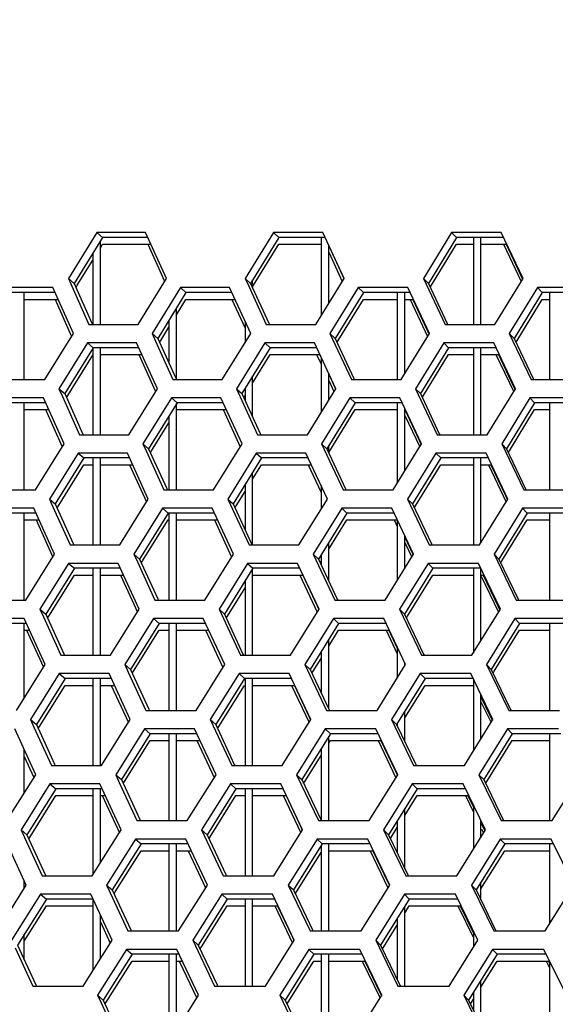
# Model space of a CAD drawing. Header units: millimetres. Extents: x 0 to 420, y 0 to 297.
# Tile 52 of 256: x 112.09 to 114.91, y 90.13 to 95.31. Entities that reach past the tile are written whole.
import ezdxf

# ---------------------------------------------------------------- set-up
doc = ezdxf.new("R2010")
doc.units = ezdxf.units.MM
doc.header["$LTSCALE"] = 23.1
doc.layers.get('0').update_dxf_attribs({"linetype": 'CONTINUOUS'})
doc.layers.add('DIM_PILOTEES', color=7, linetype='CONTINUOUS')
doc.styles.get("Standard").update_dxf_attribs({"font": 'txt', "width": 0.7})
doc.dimstyles.new('DIMSTYLE_4', dxfattribs={"dimtxt": 2.5, "dimasz": 3.5, "dimexe": 2, "dimexo": 0, "dimtad": 1, "dimdec": 0, "dimlfac": 10, "dimdsep": 46, "dimtxsty": 'Standard', "dimblk": '_FILLED', "dimblk1": '_FILLED', "dimblk2": '_FILLED', "dimcen": 0.09, "dimazin": 2, "dimtp": 0.8, "dimtm": 0.8, "dimtfac": 1, "dimtdec": 0, "dimtofl": 0, "dimtmove": 0, "dimatfit": 3, "dimldrblk": '_FILLED', "dimfxl": 0, "dimtolj": 1, "dimarcsym": 0})

# ---------------------------------------------------------------- blocks, each defined once
blk = doc.blocks.new('_FILLED')
at = {"color": 0, "linetype": 'ByBlock'}
blk.add_solid([(0, 0), (-1, 0.1429), (-1, -0.1429)], dxfattribs=at)
blk = doc.blocks.new('*D10')
at = {"layer": 'DIM_PILOTEES', "color": 2, "linetype": 'Continuous'}
for p, q in [((124.1252, 106.0416), (62.1844, 106.0416)), ((64.1844, 106.0416), (64.1844, 79.644)), ((64.1844, 53.2465), (64.1844, 79.644)), ((101.3716, 53.2465), (62.1844, 53.2465))]:
    blk.add_line(p, q, dxfattribs=at)
at = {"layer": 'DIM_PILOTEES', "color": 2, "linetype": 'Continuous', "xscale": 3.5, "yscale": 3.5, "zscale": 3.5}
for p, rotation in [((64.1844, 106.0416), 90), ((64.1844, 53.2465), 270)]:
    blk.add_blockref('_FILLED', p, dxfattribs=dict(at, rotation=rotation))
at = {"layer": 'DIM_PILOTEES', "color": 2, "linetype": 'Continuous', "insert": (61.0594, 82.8955), "char_height": 2.5, "width": 8.571429, "attachment_point": 2, "rotation": 90, "line_spacing_factor": 0.9}
blk.add_mtext('{\\ftxt;\\W0.0001;\\H0.0001;\\~}{\\ftxt;\\W2.2857142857;\\H2.5; }{\\ftxt;\\W0.0001;\\H0.0001;\\~}', dxfattribs=at)

msp = doc.modelspace()

# ---------------------------------------------------------------- linework, layer by layer
at = {"color": 3, "linetype": 'Continuous'}
for p, q in [((112.4959, 94.1882), (112.3468, 93.9467)), ((112.753, 94.1882), (112.4959, 94.1882)), ((112.862, 93.9467), (112.753, 94.1882)), ((113.4245, 94.1882), (113.276, 93.9467)), ((113.6838, 94.1882), (113.4245, 94.1882)), ((113.7955, 93.9467), (113.6838, 94.1882)), ((114.3606, 94.1882), (114.2128, 93.9467)), ((114.6219, 94.1882), (114.3606, 94.1882)), ((114.7363, 93.9467), (114.6219, 94.1882)), ((112.7647, 94.1265), (112.8527, 93.9316)), ((114.6342, 94.1265), (114.7267, 93.9311)), ((113.7152, 94.0843), (113.786, 93.9313)), ((112.3468, 93.9467), (112.3648, 93.9065)), ((112.7129, 93.7053), (112.862, 93.9467)), ((113.276, 93.9467), (113.2944, 93.9065)), ((113.647, 93.7053), (113.7955, 93.9467)), ((114.2128, 93.9467), (114.3262, 93.7053)), ((114.5885, 93.7053), (114.7363, 93.9467)), ((112.2656, 93.8984), (112.009, 93.8984)), ((112.3734, 93.657), (112.2656, 93.8984)), ((112.3648, 93.9065), (112.4549, 93.7053)), ((112.9356, 93.8984), (112.7865, 93.657)), ((113.1944, 93.8984), (112.9356, 93.8984)), ((113.305, 93.657), (113.1944, 93.8984)), ((113.2944, 93.9065), (113.3868, 93.7053)), ((113.87, 93.8984), (113.7215, 93.657)), ((114.1309, 93.8984), (113.87, 93.8984)), ((114.2442, 93.657), (114.1309, 93.8984)), ((114.8117, 93.8984), (114.6639, 93.657)), ((115.0745, 93.8984), (114.8117, 93.8984)), ((112.2771, 93.8367), (112.3641, 93.6419)), ((113.2062, 93.8367), (113.2752, 93.686)), ((114.143, 93.8367), (114.2347, 93.6414)), ((112.2239, 93.4155), (112.3734, 93.657)), ((112.4549, 93.7053), (112.7129, 93.7053)), ((112.7865, 93.657), (112.8047, 93.6167)), ((113.1559, 93.4155), (113.305, 93.657)), ((113.3868, 93.7053), (113.647, 93.7053)), ((113.7215, 93.657), (113.834, 93.4155)), ((114.0958, 93.4155), (114.2442, 93.657)), ((114.3262, 93.7053), (114.5885, 93.7053)), ((114.6639, 93.657), (114.7789, 93.4155)), ((112.4467, 93.6087), (112.2971, 93.3672)), ((112.7049, 93.6087), (112.4467, 93.6087)), ((112.8145, 93.3672), (112.7049, 93.6087)), ((112.8047, 93.6167), (112.8962, 93.4155)), ((113.3792, 93.6087), (113.2302, 93.3672)), ((113.6396, 93.6087), (113.3792, 93.6087)), ((113.7519, 93.3672), (113.6396, 93.6087)), ((114.3194, 93.6087), (114.1709, 93.3672)), ((114.5818, 93.6087), (114.3194, 93.6087)), ((114.6966, 93.3672), (114.5818, 93.6087)), ((112.7166, 93.5469), (112.8051, 93.352)), ((113.6516, 93.5469), (113.6752, 93.4961)), ((114.594, 93.5469), (114.687, 93.3515)), ((111.9664, 93.4155), (112.2239, 93.4155)), ((112.8962, 93.4155), (113.1559, 93.4155)), ((113.7152, 93.4101), (113.7424, 93.3518)), ((113.834, 93.4155), (114.0958, 93.4155)), ((114.7789, 93.4155), (115.0426, 93.4155)), ((112.2971, 93.3672), (112.3151, 93.3269)), ((112.6648, 93.1257), (112.8145, 93.3672)), ((113.2302, 93.3672), (113.3415, 93.1257)), ((113.6028, 93.1257), (113.7519, 93.3672)), ((114.1709, 93.3672), (114.2849, 93.1257)), ((114.5483, 93.1257), (114.6966, 93.3672)), ((112.2155, 93.3189), (111.9579, 93.3189)), ((112.3239, 93.0774), (112.2155, 93.3189)), ((112.3151, 93.3269), (112.4057, 93.1257)), ((112.8884, 93.3189), (112.7387, 93.0774)), ((113.1483, 93.3189), (112.8884, 93.3189)), ((113.2594, 93.0774), (113.1483, 93.3189)), ((113.8267, 93.3189), (113.6777, 93.0774)), ((114.0887, 93.3189), (113.8267, 93.3189)), ((114.2026, 93.0774), (114.0887, 93.3189)), ((114.7724, 93.3189), (114.624, 93.0774)), ((115.0363, 93.3189), (114.7724, 93.3189)), ((112.2271, 93.2572), (112.3146, 93.0623)), ((113.1601, 93.2572), (113.25, 93.0621)), ((114.1152, 93.2267), (114.193, 93.0619)), ((112.4057, 93.1257), (112.6648, 93.1257)), ((113.3415, 93.1257), (113.6028, 93.1257)), ((114.2849, 93.1257), (114.5483, 93.1257)), ((112.1738, 92.8359), (112.3239, 93.0774)), ((112.7387, 93.0774), (112.7571, 93.0371)), ((112.7571, 93.0371), (112.849, 92.8359)), ((113.1098, 92.8359), (113.2594, 93.0774)), ((113.6777, 93.0774), (113.7907, 92.8359)), ((114.0536, 92.8359), (114.2026, 93.0774)), ((114.624, 93.0774), (114.7396, 92.8359)), ((112.3975, 93.0291), (112.2474, 92.7876)), ((112.6568, 93.0291), (112.3975, 93.0291)), ((112.7669, 92.7876), (112.6568, 93.0291)), ((113.334, 93.0291), (113.1844, 92.7876)), ((113.5955, 93.0291), (113.334, 93.0291)), ((113.7083, 92.7876), (113.5955, 93.0291)), ((114.2781, 93.0291), (114.1291, 92.7876)), ((114.5416, 93.0291), (114.2781, 93.0291)), ((114.657, 92.7876), (114.5416, 93.0291)), ((112.6686, 92.9674), (112.7575, 92.7724)), ((113.6076, 92.9674), (113.6752, 92.8224)), ((114.5539, 92.9674), (114.6473, 92.7719)), ((111.9153, 92.8359), (112.1738, 92.8359)), ((112.849, 92.8359), (113.1098, 92.8359)), ((113.7907, 92.8359), (114.0536, 92.8359)), ((114.7396, 92.8359), (115.0044, 92.8359)), ((112.2474, 92.7876), (112.2655, 92.7474)), ((112.6168, 92.5461), (112.7669, 92.7876)), ((113.1844, 92.7876), (113.2963, 92.5461)), ((113.5587, 92.5461), (113.7083, 92.7876)), ((114.1291, 92.7876), (114.2437, 92.5461)), ((114.5081, 92.5461), (114.657, 92.7876)), ((112.1655, 92.7393), (111.9067, 92.7393)), ((112.2744, 92.4978), (112.1655, 92.7393)), ((112.2655, 92.7474), (112.3565, 92.5461)), ((112.8411, 92.7393), (112.691, 92.4978)), ((113.1021, 92.7393), (112.8411, 92.7393)), ((113.2139, 92.4978), (113.1021, 92.7393)), ((113.7835, 92.7393), (113.6339, 92.4978)), ((114.0466, 92.7393), (113.7835, 92.7393)), ((114.161, 92.4978), (114.0466, 92.7393)), ((114.7331, 92.7393), (114.5842, 92.4978)), ((114.9981, 92.7393), (114.7331, 92.7393)), ((112.1771, 92.6776), (112.265, 92.4828)), ((113.1141, 92.6776), (113.2043, 92.4825)), ((114.0588, 92.6776), (114.0752, 92.6428)), ((112.3565, 92.5461), (112.6168, 92.5461)), ((113.2963, 92.5461), (113.5587, 92.5461)), ((114.1152, 92.5584), (114.1513, 92.4823)), ((114.2437, 92.5461), (114.5081, 92.5461)), ((112.1238, 92.2564), (112.2744, 92.4978)), ((112.691, 92.4978), (112.7094, 92.4576)), ((113.0637, 92.2564), (113.2139, 92.4978)), ((113.6339, 92.4978), (113.7474, 92.2564)), ((114.0114, 92.2564), (114.161, 92.4978)), ((114.5842, 92.4978), (114.7003, 92.2564)), ((112.3483, 92.4495), (112.1976, 92.2081)), ((112.6087, 92.4495), (112.3483, 92.4495)), ((112.7194, 92.2081), (112.6087, 92.4495)), ((112.7094, 92.4576), (112.8018, 92.2564)), ((113.2887, 92.4495), (113.1386, 92.2081)), ((113.5513, 92.4495), (113.2887, 92.4495)), ((113.6647, 92.2081), (113.5513, 92.4495)), ((114.2368, 92.4495), (114.0872, 92.2081)), ((114.5014, 92.4495), (114.2368, 92.4495)), ((114.6174, 92.2081), (114.5014, 92.4495)), ((112.6206, 92.3878), (112.7099, 92.1929)), ((113.5635, 92.3878), (113.6551, 92.1926)), ((114.5161, 92.3829), (114.6077, 92.1924)), ((111.8641, 92.2564), (112.1238, 92.2564)), ((112.1976, 92.2081), (112.2159, 92.1678)), ((112.5687, 91.9666), (112.7194, 92.2081)), ((112.8018, 92.2564), (113.0637, 92.2564)), ((113.1386, 92.2081), (113.251, 91.9666)), ((113.5145, 91.9666), (113.6647, 92.2081)), ((113.7474, 92.2564), (114.0114, 92.2564)), ((114.0872, 92.2081), (114.2024, 91.9666)), ((114.4679, 91.9666), (114.6174, 92.2081)), ((114.7003, 92.2564), (114.9663, 92.2564)), ((112.1154, 92.1598), (111.8556, 92.1598)), ((112.2249, 91.9183), (112.1154, 92.1598)), ((112.2159, 92.1678), (112.3073, 91.9666)), ((112.7939, 92.1598), (112.6432, 91.9183)), ((113.056, 92.1598), (112.7939, 92.1598)), ((113.1683, 91.9183), (113.056, 92.1598)), ((113.7402, 92.1598), (113.5901, 91.9183)), ((114.0044, 92.1598), (113.7402, 92.1598)), ((114.1193, 91.9183), (114.0044, 92.1598)), ((114.6938, 92.1598), (114.5443, 91.9183)), ((114.9599, 92.1598), (114.6938, 92.1598)), ((112.1271, 92.0981), (112.2155, 91.9032)), ((113.068, 92.0981), (113.1587, 91.903)), ((114.0167, 92.0981), (114.0752, 91.9749)), ((112.3073, 91.9666), (112.5687, 91.9666)), ((113.251, 91.9666), (113.5145, 91.9666)), ((114.2024, 91.9666), (114.4679, 91.9666)), ((112.0737, 91.6768), (112.2249, 91.9183)), ((112.6432, 91.9183), (112.6617, 91.878)), ((113.0176, 91.6768), (113.1683, 91.9183)), ((113.5901, 91.9183), (113.7041, 91.6768)), ((113.9692, 91.6768), (114.1193, 91.9183)), ((114.5443, 91.9183), (114.661, 91.6768)), ((112.2991, 91.87), (112.1479, 91.6285)), ((112.5606, 91.87), (112.2991, 91.87)), ((112.6718, 91.6285), (112.5606, 91.87)), ((112.6617, 91.878), (112.7546, 91.6768)), ((113.2435, 91.87), (113.0928, 91.6285)), ((113.5072, 91.87), (113.2435, 91.87)), ((113.6211, 91.6285), (113.5072, 91.87)), ((114.1955, 91.87), (114.0454, 91.6285)), ((114.4612, 91.87), (114.1955, 91.87)), ((114.5777, 91.6285), (114.4612, 91.87)), ((112.5725, 91.8083), (112.6623, 91.6133)), ((113.5194, 91.8083), (113.6114, 91.6131)), ((114.5152, 91.722), (114.568, 91.6128)), ((112.7546, 91.6768), (113.0176, 91.6768)), ((113.7041, 91.6768), (113.9692, 91.6768)), ((114.661, 91.6768), (114.9281, 91.6768)), ((112.1479, 91.6285), (112.1662, 91.5883)), ((112.1662, 91.5883), (112.2582, 91.387)), ((112.5206, 91.387), (112.6718, 91.6285)), ((113.0928, 91.6285), (113.2058, 91.387)), ((113.4704, 91.387), (113.6211, 91.6285)), ((114.0454, 91.6285), (114.1611, 91.387)), ((114.4277, 91.387), (114.5777, 91.6285)), ((112.1754, 91.3387), (112.0654, 91.5802)), ((112.7467, 91.5802), (112.5954, 91.3387)), ((113.0099, 91.5802), (112.7467, 91.5802)), ((113.1227, 91.3387), (113.0099, 91.5802)), ((113.6969, 91.5802), (113.5462, 91.3387)), ((113.9622, 91.5802), (113.6969, 91.5802)), ((114.0777, 91.3387), (113.9622, 91.5802)), ((114.6545, 91.5802), (114.5045, 91.3387)), ((114.9217, 91.5802), (114.6545, 91.5802)), ((113.0219, 91.5185), (113.1131, 91.3234)), ((113.9746, 91.5185), (114.068, 91.3232)), ((112.1152, 91.4348), (112.166, 91.3236)), ((112.2582, 91.387), (112.5206, 91.387)), ((113.2058, 91.387), (113.4704, 91.387)), ((114.1611, 91.387), (114.4277, 91.387)), ((112.0237, 91.0973), (112.1754, 91.3387)), ((112.5954, 91.3387), (112.6141, 91.2985)), ((112.9714, 91.0973), (113.1227, 91.3387)), ((113.5462, 91.3387), (113.6609, 91.0973)), ((113.9271, 91.0973), (114.0777, 91.3387)), ((114.5045, 91.3387), (114.6217, 91.0973)), ((114.8899, 91.0973), (115.0398, 91.3387)), ((112.25, 91.2904), (112.0982, 91.049)), ((112.5126, 91.2904), (112.25, 91.2904)), ((112.6243, 91.049), (112.5126, 91.2904)), ((112.6141, 91.2985), (112.7074, 91.0973)), ((113.1982, 91.2904), (113.047, 91.049)), ((113.463, 91.2904), (113.1982, 91.2904)), ((113.5775, 91.049), (113.463, 91.2904)), ((114.1542, 91.2904), (114.0035, 91.049)), ((114.421, 91.2904), (114.1542, 91.2904)), ((114.5381, 91.049), (114.421, 91.2904)), ((112.5245, 91.2287), (112.6147, 91.0337)), ((113.4753, 91.2287), (113.5678, 91.0335)), ((114.4335, 91.2287), (114.4752, 91.1426)), ((112.7074, 91.0973), (112.9714, 91.0973)), ((113.6609, 91.0973), (113.9271, 91.0973)), ((114.6217, 91.0973), (114.8899, 91.0973)), ((112.0982, 91.049), (112.1166, 91.0087)), ((112.4725, 90.8075), (112.6243, 91.049)), ((113.047, 91.049), (113.1605, 90.8075)), ((113.4262, 90.8075), (113.5775, 91.049)), ((114.0035, 91.049), (114.1198, 90.8075)), ((114.3875, 90.8075), (114.5381, 91.049)), ((114.5185, 91.0534), (114.5283, 91.0333)), ((112.1259, 90.7592), (112.0153, 91.0007)), ((112.1166, 91.0087), (112.209, 90.8075)), ((112.6995, 91.0007), (112.5477, 90.7592)), ((112.9637, 91.0007), (112.6995, 91.0007)), ((113.0771, 90.7592), (112.9637, 91.0007)), ((113.6536, 91.0007), (113.5024, 90.7592)), ((113.92, 91.0007), (113.6536, 91.0007)), ((114.0361, 90.7592), (113.92, 91.0007)), ((114.6152, 91.0007), (114.4646, 90.7592)), ((114.8835, 91.0007), (114.6152, 91.0007)), ((115.0022, 90.7592), (114.8835, 91.0007)), ((112.9759, 90.9389), (113.0675, 90.7438)), ((113.9324, 90.9389), (114.0263, 90.7436)), ((111.9736, 90.5177), (112.1259, 90.7592)), ((112.209, 90.8075), (112.4725, 90.8075)), ((112.5477, 90.7592), (112.5664, 90.7189)), ((112.9253, 90.5177), (113.0771, 90.7592)), ((113.1605, 90.8075), (113.4262, 90.8075)), ((113.5024, 90.7592), (113.6176, 90.5177)), ((113.8849, 90.5177), (114.0361, 90.7592)), ((114.1198, 90.8075), (114.3875, 90.8075)), ((114.4646, 90.7592), (114.5824, 90.5177)), ((114.8517, 90.5177), (115.0022, 90.7592)), ((112.2008, 90.7109), (112.0485, 90.4694)), ((112.4645, 90.7109), (112.2008, 90.7109)), ((112.5767, 90.4694), (112.4645, 90.7109)), ((112.5664, 90.7189), (112.6601, 90.5177)), ((113.153, 90.7109), (113.0012, 90.4694)), ((113.4189, 90.7109), (113.153, 90.7109)), ((113.5339, 90.4694), (113.4189, 90.7109)), ((114.1129, 90.7109), (113.9617, 90.4694)), ((114.3808, 90.7109), (114.1129, 90.7109)), ((114.4985, 90.4694), (114.3808, 90.7109)), ((113.4312, 90.6492), (113.5242, 90.4539)), ((114.3934, 90.6492), (114.4752, 90.4811)), ((112.5152, 90.5657), (112.5671, 90.4542)), ((112.6601, 90.5177), (112.9253, 90.5177)), ((113.6176, 90.5177), (113.8849, 90.5177)), ((114.5824, 90.5177), (114.8517, 90.5177)), ((112.4244, 90.2279), (112.5767, 90.4694)), ((113.0012, 90.4694), (113.1153, 90.2279)), ((113.3821, 90.2279), (113.5339, 90.4694)), ((113.9617, 90.4694), (114.0785, 90.2279)), ((114.3473, 90.2279), (114.4985, 90.4694)), ((112.067, 90.4291), (112.1598, 90.2279)), ((112.6523, 90.4211), (112.4999, 90.1796)), ((112.9176, 90.4211), (112.6523, 90.4211)), ((113.0315, 90.1796), (112.9176, 90.4211)), ((113.6104, 90.4211), (113.4586, 90.1796)), ((113.8779, 90.4211), (113.6104, 90.4211)), ((113.9945, 90.1796), (113.8779, 90.4211)), ((114.5759, 90.4211), (114.4248, 90.1796)), ((114.8453, 90.4211), (114.5759, 90.4211)), ((114.9645, 90.1796), (114.8453, 90.4211)), ((112.9298, 90.3594), (113.0219, 90.1643)), ((113.8903, 90.3594), (113.9847, 90.164)), ((114.8581, 90.3594), (114.8752, 90.3245)), ((112.1598, 90.2279), (112.4244, 90.2279)), ((113.1153, 90.2279), (113.3821, 90.2279)), ((114.0785, 90.2279), (114.3473, 90.2279)), ((112.4999, 90.1796), (112.5187, 90.1394)), ((112.5187, 90.1394), (112.6129, 89.9381)), ((112.8792, 89.9381), (113.0315, 90.1796)), ((113.4586, 90.1796), (113.5743, 89.9381)), ((113.8427, 89.9381), (113.9945, 90.1796)), ((114.4248, 90.1796), (114.5431, 89.9381))]:
    msp.add_line(p, q, dxfattribs=at)
at = {"color": 7, "linetype": 'Continuous'}
for p, q in [((112.4959, 94.1882), (112.5264, 94.1623)), ((113.4245, 94.1882), (113.4526, 94.1623)), ((114.3606, 94.1882), (114.3863, 94.1623)), ((112.5264, 94.1623), (112.3777, 93.9209)), ((112.5152, 93.7053), (112.5152, 94.1441)), ((112.5152, 94.1083), (112.5264, 94.1265)), ((112.7647, 94.1623), (112.5264, 94.1623)), ((112.5264, 94.1265), (112.7808, 94.1265)), ((113.4526, 94.1623), (113.3044, 93.9209)), ((113.3204, 93.911), (113.4526, 94.1265)), ((113.6957, 94.1623), (113.4526, 94.1623)), ((113.4526, 94.1265), (113.6752, 94.1265)), ((113.6752, 94.1623), (113.6752, 93.7511)), ((114.3863, 94.1623), (114.2388, 93.9209)), ((114.2547, 93.9111), (114.3863, 94.1265)), ((114.6342, 94.1623), (114.3863, 94.1623)), ((114.3863, 94.1265), (114.4752, 94.1265)), ((114.4752, 94.1623), (114.4752, 93.7053)), ((114.5152, 93.7053), (114.5152, 94.1623)), ((114.5152, 94.1265), (114.6469, 94.1265)), ((114.6469, 94.1265), (114.7229, 93.9655)), ((112.4752, 94.0791), (112.4752, 93.7053)), ((113.7152, 93.8162), (113.7152, 94.1201)), ((113.7152, 94.1179), (113.7854, 93.9655)), ((112.3937, 93.911), (112.4752, 94.0433)), ((112.3468, 93.9467), (112.3777, 93.9209)), ((112.3777, 93.9209), (112.4707, 93.7123)), ((113.276, 93.9467), (113.3044, 93.9209)), ((113.3044, 93.9209), (113.4002, 93.7114)), ((113.3152, 93.8972), (113.3152, 93.9384)), ((113.7854, 93.9655), (113.7944, 93.9462)), ((114.2128, 93.9467), (114.2388, 93.9209)), ((114.2388, 93.9209), (114.3373, 93.7105)), ((114.7229, 93.9655), (114.7337, 93.9426)), ((112.2771, 93.8726), (112.0408, 93.8726)), ((112.1152, 93.4155), (112.1152, 93.8726)), ((112.387, 93.9), (112.3937, 93.911)), ((112.9649, 93.8726), (112.8162, 93.6311)), ((112.9356, 93.8984), (112.9649, 93.8726)), ((113.2062, 93.8726), (112.9649, 93.8726)), ((113.3152, 93.9026), (113.3204, 93.911)), ((113.8969, 93.8726), (113.7488, 93.6311)), ((113.87, 93.8984), (113.8969, 93.8726)), ((114.143, 93.8726), (113.8969, 93.8726)), ((114.0752, 93.8726), (114.0752, 93.4155)), ((114.1152, 93.4471), (114.1152, 93.8726)), ((114.2483, 93.9005), (114.2547, 93.9111)), ((114.8361, 93.8726), (114.6887, 93.6311)), ((114.8117, 93.8984), (114.8361, 93.8726)), ((115.0869, 93.8726), (114.8361, 93.8726)), ((114.8752, 93.8726), (114.8752, 93.4155)), ((112.1152, 93.8367), (112.2931, 93.8367)), ((112.9152, 93.756), (112.9649, 93.8367)), ((112.9649, 93.8367), (113.2231, 93.8367)), ((113.7648, 93.6213), (113.8969, 93.8367)), ((113.8969, 93.8367), (114.0752, 93.8367)), ((114.1152, 93.8367), (114.1571, 93.8367)), ((114.1571, 93.8367), (114.2324, 93.6757)), ((114.7046, 93.6213), (114.8361, 93.8367)), ((114.8361, 93.8367), (114.8752, 93.8367)), ((112.9152, 93.4155), (112.9152, 93.7918)), ((112.4707, 93.7123), (112.4739, 93.7053)), ((112.4707, 93.7123), (112.4739, 93.7053)), ((112.8752, 93.7269), (112.8752, 93.5006)), ((113.2752, 93.7218), (113.2752, 93.6087)), ((113.4002, 93.7114), (113.403, 93.7053)), ((114.3373, 93.7105), (114.3398, 93.7053)), ((112.7865, 93.657), (112.8162, 93.6311)), ((112.8322, 93.6212), (112.8752, 93.691)), ((113.7215, 93.657), (113.7488, 93.6311)), ((114.2324, 93.6757), (114.2417, 93.6558)), ((114.6639, 93.657), (114.6887, 93.6311)), ((112.4467, 93.6087), (112.4773, 93.5828)), ((112.8162, 93.6311), (112.9108, 93.4221)), ((112.8255, 93.6104), (112.8322, 93.6212)), ((113.3792, 93.6087), (113.4074, 93.5828)), ((113.7488, 93.6311), (113.8462, 93.4212)), ((113.7582, 93.6107), (113.7648, 93.6213)), ((114.3194, 93.6087), (114.345, 93.5828)), ((114.6887, 93.6311), (114.7888, 93.4202)), ((114.6982, 93.6109), (114.7046, 93.6213)), ((112.4773, 93.5828), (112.328, 93.3413)), ((112.4752, 93.5795), (112.4752, 93.1257)), ((112.7166, 93.5828), (112.4773, 93.5828)), ((112.5152, 93.1257), (112.5152, 93.5828)), ((113.4074, 93.5828), (113.2586, 93.3413)), ((113.6516, 93.5828), (113.4074, 93.5828)), ((114.345, 93.5828), (114.1969, 93.3413)), ((114.594, 93.5828), (114.345, 93.5828)), ((114.4752, 93.5828), (114.4752, 93.1257)), ((114.5152, 93.1257), (114.5152, 93.5828)), ((112.344, 93.3314), (112.4752, 93.5437)), ((112.5152, 93.5469), (112.7329, 93.5469)), ((113.3152, 93.3973), (113.4074, 93.5469)), ((113.4074, 93.5469), (113.6671, 93.5469)), ((113.6671, 93.5469), (113.6752, 93.5294)), ((113.6752, 93.5319), (113.6752, 93.2429)), ((114.2129, 93.3315), (114.345, 93.5469)), ((114.345, 93.5469), (114.4752, 93.5469)), ((114.5152, 93.5469), (114.6067, 93.5469)), ((114.6067, 93.5469), (114.683, 93.3859)), ((112.9108, 93.4221), (112.9138, 93.4155)), ((113.3152, 93.218), (113.3152, 93.4331)), ((113.7152, 93.3077), (113.7152, 93.4459)), ((113.7152, 93.4429), (113.7506, 93.3666)), ((113.7152, 93.4429), (113.7417, 93.3859)), ((113.8462, 93.4212), (113.8488, 93.4155)), ((114.7888, 93.4202), (114.7911, 93.4155)), ((114.7888, 93.4202), (114.7911, 93.4155)), ((112.2971, 93.3672), (112.328, 93.3413)), ((113.2302, 93.3672), (113.2586, 93.3413)), ((113.2752, 93.3682), (113.2752, 93.3051)), ((114.1709, 93.3672), (114.1969, 93.3413)), ((114.683, 93.3859), (114.694, 93.3629)), ((112.328, 93.3413), (112.4215, 93.1328)), ((112.3373, 93.3205), (112.344, 93.3314)), ((112.8884, 93.3189), (112.9177, 93.293)), ((113.2586, 93.3413), (113.3549, 93.1319)), ((113.2681, 93.3208), (113.2746, 93.3314)), ((113.8267, 93.3189), (113.8537, 93.293)), ((114.1969, 93.3413), (114.296, 93.1309)), ((114.2065, 93.321), (114.2129, 93.3315)), ((114.7724, 93.3189), (114.7968, 93.293)), ((112.2271, 93.293), (111.9897, 93.293)), ((112.1152, 92.8359), (112.1152, 93.293)), ((112.1152, 93.2572), (112.2432, 93.2572)), ((112.9177, 93.293), (112.7684, 93.0515)), ((112.9152, 92.8359), (112.9152, 93.289)), ((113.1601, 93.293), (112.9177, 93.293)), ((112.9177, 93.2572), (113.1769, 93.2572)), ((113.8537, 93.293), (113.705, 93.0515)), ((113.721, 93.0417), (113.8537, 93.2572)), ((114.1009, 93.293), (113.8537, 93.293)), ((113.8537, 93.2572), (114.0752, 93.2572)), ((114.0752, 93.293), (114.0752, 92.871)), ((114.115, 93.2572), (114.1906, 93.0962)), ((114.1152, 92.9358), (114.1152, 93.2625)), ((114.7968, 93.293), (114.6488, 93.0515)), ((114.6648, 93.0417), (114.7968, 93.2572)), ((115.0487, 93.293), (114.7968, 93.293)), ((114.7968, 93.2572), (114.8752, 93.2572)), ((114.8752, 93.293), (114.8752, 92.8359)), ((112.8752, 93.2242), (112.8752, 92.8359)), ((112.7845, 93.0416), (112.8752, 93.1884)), ((112.4215, 93.1328), (112.4246, 93.1257)), ((113.3549, 93.1319), (113.3577, 93.1257)), ((114.1906, 93.0962), (114.2008, 93.0745)), ((114.296, 93.1309), (114.2984, 93.1257)), ((112.7387, 93.0774), (112.7684, 93.0515)), ((112.7684, 93.0515), (112.8636, 92.8426)), ((112.7778, 93.0309), (112.7845, 93.0416)), ((113.6777, 93.0774), (113.705, 93.0515)), ((113.705, 93.0515), (113.8029, 92.8416)), ((113.7152, 93.0294), (113.7152, 93.0682)), ((113.7152, 93.0324), (113.721, 93.0417)), ((114.624, 93.0774), (114.6488, 93.0515)), ((114.6488, 93.0515), (114.7495, 92.8406)), ((114.6584, 93.0313), (114.6648, 93.0417)), ((112.4281, 93.0032), (112.2783, 92.7617)), ((112.3975, 93.0291), (112.4281, 93.0032)), ((112.6686, 93.0032), (112.4281, 93.0032)), ((112.4752, 93.0032), (112.4752, 92.5461)), ((112.5152, 92.5461), (112.5152, 93.0032)), ((113.3621, 93.0032), (113.2128, 92.7617)), ((113.334, 93.0291), (113.3621, 93.0032)), ((113.6076, 93.0032), (113.3621, 93.0032)), ((114.3037, 93.0032), (114.1551, 92.7617)), ((114.2781, 93.0291), (114.3037, 93.0032)), ((114.5539, 93.0032), (114.3037, 93.0032)), ((114.4752, 93.0032), (114.4752, 92.5461)), ((114.5152, 92.5577), (114.5152, 93.0032)), ((112.2943, 92.7518), (112.4281, 92.9674)), ((112.4281, 92.9674), (112.4752, 92.9674)), ((112.5152, 92.9674), (112.6849, 92.9674)), ((113.3152, 92.8915), (113.3621, 92.9674)), ((113.3621, 92.9674), (113.623, 92.9674)), ((113.623, 92.9674), (113.6752, 92.855)), ((114.1711, 92.7519), (114.3037, 92.9674)), ((114.3037, 92.9674), (114.4752, 92.9674)), ((114.5152, 92.9674), (114.5666, 92.9674)), ((114.5666, 92.9674), (114.6432, 92.8064)), ((113.3152, 92.5461), (113.3152, 92.9273)), ((112.8635, 92.8426), (112.8666, 92.8359)), ((112.8636, 92.8426), (112.8666, 92.8359)), ((113.2752, 92.8626), (113.2752, 92.6265)), ((113.6752, 92.8582), (113.6752, 92.7342)), ((113.8028, 92.8416), (113.8055, 92.8359)), ((113.8029, 92.8416), (113.8055, 92.8359)), ((114.7495, 92.8406), (114.7517, 92.8359)), ((112.2474, 92.7876), (112.2783, 92.7617)), ((113.1844, 92.7876), (113.2128, 92.7617)), ((113.2289, 92.7518), (113.2752, 92.8268)), ((114.1291, 92.7876), (114.1551, 92.7617)), ((114.6432, 92.8064), (114.6543, 92.7832)), ((112.2783, 92.7617), (112.3722, 92.5532)), ((112.2876, 92.741), (112.2943, 92.7518)), ((112.8411, 92.7393), (112.8705, 92.7134)), ((113.2128, 92.7617), (113.3096, 92.5523)), ((113.2223, 92.7412), (113.2289, 92.7518)), ((113.7835, 92.7393), (113.8104, 92.7134)), ((114.1551, 92.7617), (114.2546, 92.5513)), ((114.1647, 92.7415), (114.1711, 92.7519)), ((114.7331, 92.7393), (114.7575, 92.7134)), ((112.1771, 92.7134), (111.9386, 92.7134)), ((112.1152, 92.2564), (112.1152, 92.7134)), ((112.1152, 92.6776), (112.1933, 92.6776)), ((112.8705, 92.7134), (112.7207, 92.472)), ((112.7367, 92.462), (112.8705, 92.6776)), ((113.1141, 92.7134), (112.8705, 92.7134)), ((112.8705, 92.6776), (112.8752, 92.6776)), ((112.8752, 92.7134), (112.8752, 92.2564)), ((112.9152, 92.2564), (112.9152, 92.7134)), ((112.9152, 92.6776), (113.1308, 92.6776)), ((113.8104, 92.7134), (113.6611, 92.472)), ((113.7152, 92.5236), (113.8104, 92.6776)), ((114.0588, 92.7134), (113.8104, 92.7134)), ((113.8104, 92.6776), (114.0728, 92.6776)), ((114.0752, 92.6787), (114.0752, 92.3594)), ((114.7575, 92.7134), (114.609, 92.472)), ((114.625, 92.4621), (114.7575, 92.6776)), ((115.0106, 92.7134), (114.7575, 92.7134)), ((114.7575, 92.6776), (114.8752, 92.6776)), ((114.8752, 92.7134), (114.8752, 92.2564)), ((114.1152, 92.424), (114.1152, 92.5942)), ((114.1152, 92.5876), (114.1591, 92.4948)), ((112.3722, 92.5532), (112.3754, 92.5461)), ((113.3096, 92.5523), (113.3124, 92.5461)), ((113.3096, 92.5523), (113.3124, 92.5461)), ((113.7152, 92.3564), (113.7152, 92.5594)), ((114.2546, 92.5513), (114.2571, 92.5461)), ((112.691, 92.4978), (112.7207, 92.472)), ((112.7207, 92.472), (112.8163, 92.263)), ((113.6339, 92.4978), (113.6611, 92.472)), ((113.6611, 92.472), (113.7595, 92.262)), ((113.6752, 92.4948), (113.6752, 92.4418)), ((114.5842, 92.4978), (114.609, 92.472)), ((114.609, 92.472), (114.7101, 92.2611)), ((112.3789, 92.4237), (112.2286, 92.1822)), ((112.3483, 92.4495), (112.3789, 92.4237)), ((112.6206, 92.4237), (112.3789, 92.4237)), ((112.4752, 92.4237), (112.4752, 91.9666)), ((112.5152, 91.9666), (112.5152, 92.4237)), ((112.7301, 92.4513), (112.7367, 92.462)), ((113.3169, 92.4237), (113.167, 92.1822)), ((113.2887, 92.4495), (113.3169, 92.4237)), ((113.3152, 91.9666), (113.3152, 92.421)), ((113.5635, 92.4237), (113.3169, 92.4237)), ((113.6707, 92.4516), (113.6752, 92.4589)), ((114.2625, 92.4237), (114.1133, 92.1822)), ((114.2368, 92.4495), (114.2625, 92.4237)), ((114.5138, 92.4237), (114.2625, 92.4237)), ((114.4752, 92.4237), (114.4752, 91.9784)), ((114.5152, 92.043), (114.5152, 92.4206)), ((114.6186, 92.4518), (114.625, 92.4621)), ((112.2446, 92.1722), (112.3789, 92.3878)), ((112.3789, 92.3878), (112.4752, 92.3878)), ((112.5152, 92.3878), (112.637, 92.3878)), ((113.3169, 92.3878), (113.5788, 92.3878)), ((113.5788, 92.3878), (113.6541, 92.2268)), ((114.1293, 92.1723), (114.2625, 92.3878)), ((114.2625, 92.3878), (114.4752, 92.3878)), ((114.5152, 92.3878), (114.5264, 92.3878)), ((114.5264, 92.3878), (114.6034, 92.2268)), ((113.1831, 92.1722), (113.2752, 92.3207)), ((113.2752, 92.3565), (113.2752, 91.9666)), ((112.8162, 92.263), (112.8193, 92.2564)), ((113.7595, 92.262), (113.7622, 92.2564)), ((114.7101, 92.2611), (114.7124, 92.2564)), ((112.1976, 92.2081), (112.2286, 92.1822)), ((113.1386, 92.2081), (113.167, 92.1822)), ((113.6541, 92.2268), (113.6632, 92.2074)), ((114.0872, 92.2081), (114.1133, 92.1822)), ((114.6034, 92.2268), (114.6146, 92.2036)), ((112.2286, 92.1822), (112.323, 91.9737)), ((112.2379, 92.1614), (112.2446, 92.1722)), ((112.7939, 92.1598), (112.8233, 92.1339)), ((113.167, 92.1822), (113.2643, 91.9728)), ((113.1765, 92.1617), (113.1831, 92.1722)), ((113.7402, 92.1598), (113.7671, 92.1339)), ((114.1133, 92.1822), (114.2133, 91.9718)), ((114.1152, 92.178), (114.1152, 92.1854)), ((114.1229, 92.1619), (114.1293, 92.1723)), ((114.6938, 92.1598), (114.7182, 92.1339)), ((112.1271, 92.1339), (111.8874, 92.1339)), ((112.1152, 91.7431), (112.1152, 92.1339)), ((112.8233, 92.1339), (112.6729, 91.8924)), ((113.068, 92.1339), (112.8233, 92.1339)), ((112.8752, 92.1339), (112.8752, 91.6768)), ((112.9152, 91.6768), (112.9152, 92.1339)), ((113.7671, 92.1339), (113.6173, 91.8924)), ((114.0167, 92.1339), (113.7671, 92.1339)), ((114.7182, 92.1339), (114.5691, 91.8924)), ((114.9725, 92.1339), (114.7182, 92.1339)), ((114.8752, 92.1339), (114.8752, 91.6768)), ((112.1152, 92.0981), (112.1434, 92.0981)), ((112.689, 91.8824), (112.8233, 92.0981)), ((112.8233, 92.0981), (112.8752, 92.0981)), ((112.9152, 92.0981), (113.0847, 92.0981)), ((113.7152, 92.0144), (113.7671, 92.0981)), ((113.7671, 92.0981), (114.0306, 92.0981)), ((114.0306, 92.0981), (114.0752, 92.0039)), ((114.5851, 91.8825), (114.7182, 92.0981)), ((114.7182, 92.0981), (114.8752, 92.0981)), ((113.7152, 91.6844), (113.7152, 92.0502)), ((114.0752, 92.0108), (114.0752, 91.8473)), ((112.323, 91.9737), (112.3262, 91.9666)), ((112.323, 91.9737), (112.3262, 91.9666)), ((113.2643, 91.9727), (113.2671, 91.9666)), ((113.6334, 91.8824), (113.6752, 91.9499)), ((113.6752, 91.9857), (113.6752, 91.7693)), ((114.2132, 91.9718), (114.2157, 91.9666)), ((112.6432, 91.9183), (112.6729, 91.8924)), ((113.5901, 91.9183), (113.6173, 91.8924)), ((114.1152, 91.9117), (114.1152, 91.9269)), ((114.5443, 91.9183), (114.5691, 91.8924)), ((112.2991, 91.87), (112.3297, 91.8441)), ((112.6729, 91.8924), (112.769, 91.6834)), ((112.6824, 91.8718), (112.689, 91.8824)), ((113.2435, 91.87), (113.2716, 91.8441)), ((113.6173, 91.8924), (113.7162, 91.6825)), ((113.6269, 91.872), (113.6334, 91.8824)), ((114.1955, 91.87), (114.2212, 91.8441)), ((114.5691, 91.8924), (114.6707, 91.6815)), ((114.5788, 91.8723), (114.5851, 91.8825)), ((112.3297, 91.8441), (112.1788, 91.6026)), ((112.1949, 91.5926), (112.3297, 91.8083)), ((112.5725, 91.8441), (112.3297, 91.8441)), ((112.3297, 91.8083), (112.4752, 91.8083)), ((112.4752, 91.8441), (112.4752, 91.387)), ((112.5152, 91.387), (112.5152, 91.8441)), ((112.5152, 91.8083), (112.589, 91.8083)), ((113.2716, 91.8441), (113.1212, 91.6026)), ((113.1373, 91.5926), (113.2716, 91.8083)), ((113.5194, 91.8441), (113.2716, 91.8441)), ((113.2752, 91.8441), (113.2752, 91.387)), ((113.3152, 91.387), (113.3152, 91.8441)), ((113.3152, 91.8083), (113.5346, 91.8083)), ((113.5346, 91.8083), (113.6103, 91.6473)), ((114.2212, 91.8441), (114.0714, 91.6026)), ((114.1152, 91.6374), (114.2212, 91.8083)), ((114.4737, 91.8441), (114.2212, 91.8441)), ((114.2212, 91.8083), (114.4737, 91.8083)), ((114.4752, 91.8408), (114.4752, 91.4635)), ((114.5152, 91.5279), (114.5152, 91.7579)), ((114.5152, 91.7478), (114.5636, 91.6473)), ((112.769, 91.6834), (112.772, 91.6768)), ((113.6103, 91.6473), (113.6195, 91.6278)), ((113.7162, 91.6825), (113.7188, 91.6768)), ((114.1152, 91.5107), (114.1152, 91.6732)), ((114.5636, 91.6473), (114.5749, 91.6239)), ((114.6707, 91.6815), (114.673, 91.6768)), ((114.6707, 91.6815), (114.673, 91.6768)), ((112.1479, 91.6285), (112.1788, 91.6026)), ((112.1788, 91.6026), (112.2737, 91.3941)), ((112.1883, 91.5819), (112.1949, 91.5926)), ((113.0928, 91.6285), (113.1212, 91.6026)), ((113.1212, 91.6026), (113.2189, 91.3932)), ((113.1308, 91.5821), (113.1373, 91.5926)), ((114.0454, 91.6285), (114.0714, 91.6026)), ((114.0714, 91.6026), (114.1719, 91.3922)), ((114.0752, 91.6088), (114.0752, 91.5946)), ((112.7761, 91.5543), (112.6252, 91.3129)), ((112.7467, 91.5802), (112.7761, 91.5543)), ((113.0219, 91.5543), (112.7761, 91.5543)), ((112.8752, 91.5543), (112.8752, 91.0973)), ((112.9152, 91.0973), (112.9152, 91.5543)), ((113.7238, 91.5543), (113.5735, 91.3129)), ((113.6969, 91.5802), (113.7238, 91.5543)), ((113.7152, 91.0973), (113.7152, 91.5405)), ((113.9746, 91.5543), (113.7238, 91.5543)), ((114.6789, 91.5543), (114.5293, 91.3129)), ((114.6545, 91.5802), (114.6789, 91.5543)), ((114.9343, 91.5543), (114.6789, 91.5543)), ((114.8752, 91.5543), (114.8752, 91.0973)), ((112.6413, 91.3028), (112.7761, 91.5185)), ((112.7761, 91.5185), (112.8752, 91.5185)), ((112.9152, 91.5185), (113.0386, 91.5185)), ((113.7152, 91.5047), (113.7238, 91.5185)), ((113.7238, 91.5185), (113.9884, 91.5185)), ((113.9884, 91.5185), (114.0652, 91.3575)), ((114.5453, 91.3029), (114.6789, 91.5185)), ((114.6789, 91.5185), (114.8752, 91.5185)), ((112.1152, 91.2429), (112.1152, 91.4706)), ((113.5896, 91.3028), (113.6752, 91.4404)), ((113.6752, 91.4762), (113.6752, 91.0973)), ((112.2737, 91.3941), (112.2769, 91.387)), ((113.2189, 91.3932), (113.2218, 91.387)), ((114.1719, 91.3922), (114.1744, 91.387)), ((112.5954, 91.3387), (112.6252, 91.3129)), ((113.5462, 91.3387), (113.5735, 91.3129)), ((114.0652, 91.3575), (114.0748, 91.3373)), ((114.0752, 91.3439), (114.0752, 91.3348)), ((114.5045, 91.3387), (114.5293, 91.3129)), ((112.25, 91.2904), (112.2806, 91.2646)), ((112.6252, 91.3129), (112.7217, 91.1039)), ((112.6347, 91.2922), (112.6413, 91.3028)), ((113.1982, 91.2904), (113.2264, 91.2646)), ((113.5735, 91.3129), (113.6728, 91.1029)), ((113.5831, 91.2925), (113.5896, 91.3028)), ((114.1542, 91.2904), (114.1799, 91.2646)), ((114.5293, 91.3129), (114.6314, 91.1019)), ((114.539, 91.2927), (114.5453, 91.3029)), ((112.2806, 91.2646), (112.1291, 91.0231)), ((112.1452, 91.013), (112.2806, 91.2287)), ((112.5245, 91.2646), (112.2806, 91.2646)), ((112.2806, 91.2287), (112.4752, 91.2287)), ((112.4752, 91.2646), (112.4752, 90.8119)), ((112.5152, 90.8754), (112.5152, 91.2646)), ((112.5152, 91.2287), (112.5411, 91.2287)), ((113.2264, 91.2646), (113.0755, 91.0231)), ((113.0916, 91.013), (113.2264, 91.2287)), ((113.4753, 91.2646), (113.2264, 91.2646)), ((113.2264, 91.2287), (113.2752, 91.2287)), ((113.2752, 91.2646), (113.2752, 90.8075)), ((113.3152, 90.8075), (113.3152, 91.2646)), ((113.3152, 91.2287), (113.4905, 91.2287)), ((113.4905, 91.2287), (113.5665, 91.0677)), ((114.1799, 91.2646), (114.0296, 91.0231)), ((114.1152, 91.1248), (114.1799, 91.2287)), ((114.4335, 91.2646), (114.1799, 91.2646)), ((114.1799, 91.2287), (114.446, 91.2287)), ((114.446, 91.2287), (114.4752, 91.1681)), ((114.446, 91.2287), (114.4752, 91.1681)), ((114.4752, 91.1784), (114.4752, 90.9481)), ((114.1152, 90.8444), (114.1152, 91.1607)), ((112.7217, 91.1039), (112.7247, 91.0973)), ((113.6728, 91.1029), (113.6755, 91.0973)), ((113.6728, 91.1029), (113.6755, 91.0973)), ((114.0752, 91.0964), (114.0752, 90.9278)), ((114.5152, 91.0123), (114.5152, 91.096)), ((114.5152, 91.0854), (114.5352, 91.0442)), ((114.6314, 91.1019), (114.6336, 91.0973)), ((112.0982, 91.049), (112.1291, 91.0231)), ((112.1291, 91.0231), (112.2245, 90.8146)), ((113.047, 91.049), (113.0755, 91.0231)), ((113.0755, 91.0231), (113.1736, 90.8136)), ((113.5665, 91.0677), (113.5758, 91.0481)), ((114.0035, 91.049), (114.0296, 91.0231)), ((114.0296, 91.0231), (114.1305, 90.8127)), ((114.0393, 91.0028), (114.0752, 91.0606)), ((112.1386, 91.0023), (112.1452, 91.013)), ((112.7289, 90.9748), (112.5774, 90.7333)), ((112.6995, 91.0007), (112.7289, 90.9748)), ((112.9759, 90.9748), (112.7289, 90.9748)), ((112.8752, 90.9748), (112.8752, 90.5177)), ((112.9152, 90.5177), (112.9152, 90.9748)), ((113.085, 91.0026), (113.0916, 91.013)), ((113.6806, 90.9748), (113.5297, 90.7333)), ((113.6536, 91.0007), (113.6806, 90.9748)), ((113.6752, 90.9662), (113.6752, 90.5177)), ((113.9324, 90.9748), (113.6806, 90.9748)), ((113.7152, 90.5177), (113.7152, 90.9748)), ((114.6396, 90.9748), (114.4894, 90.7333)), ((114.6152, 91.0007), (114.6396, 90.9748)), ((114.8962, 90.9748), (114.6396, 90.9748)), ((114.8752, 90.9748), (114.8752, 90.5555)), ((112.5935, 90.7232), (112.7289, 90.9389)), ((112.7289, 90.9389), (112.8752, 90.9389)), ((112.9152, 90.9389), (112.9924, 90.9389)), ((113.5458, 90.7232), (113.6752, 90.9304)), ((113.7152, 90.9389), (113.9463, 90.9389)), ((113.9463, 90.9389), (114.0233, 90.7779)), ((114.5152, 90.7389), (114.6396, 90.9389)), ((114.6396, 90.9389), (114.8752, 90.9389)), ((112.2245, 90.8146), (112.2277, 90.8075)), ((113.1736, 90.8136), (113.1765, 90.8075)), ((113.1736, 90.8136), (113.1765, 90.8075)), ((114.1305, 90.8126), (114.133, 90.8075)), ((112.1152, 90.7422), (112.1152, 90.7825)), ((112.5477, 90.7592), (112.5774, 90.7333)), ((113.5024, 90.7592), (113.5297, 90.7333)), ((114.0233, 90.7779), (114.034, 90.7558)), ((114.4646, 90.7592), (114.4894, 90.7333)), ((114.5152, 90.6801), (114.5152, 90.7748)), ((112.2008, 90.7109), (112.2314, 90.685)), ((112.5774, 90.7333), (112.6744, 90.5243)), ((112.5869, 90.7127), (112.5935, 90.7232)), ((113.153, 90.7109), (113.1811, 90.685)), ((113.5297, 90.7333), (113.6295, 90.5234)), ((113.5393, 90.7129), (113.5458, 90.7232)), ((114.1129, 90.7109), (114.1386, 90.685)), ((114.4894, 90.7333), (114.592, 90.5224)), ((112.2314, 90.685), (112.0794, 90.4435)), ((112.4765, 90.685), (112.2314, 90.685)), ((112.4752, 90.685), (112.4752, 90.3085)), ((113.1811, 90.685), (113.0297, 90.4435)), ((113.4312, 90.685), (113.1811, 90.685)), ((113.2752, 90.685), (113.2752, 90.2279)), ((113.3152, 90.2279), (113.3152, 90.685)), ((114.1386, 90.685), (113.9877, 90.4435)), ((114.3934, 90.685), (114.1386, 90.685)), ((112.1152, 90.4646), (112.2314, 90.6492)), ((112.2314, 90.6492), (112.4752, 90.6492)), ((113.0458, 90.4334), (113.1811, 90.6492)), ((113.1811, 90.6492), (113.2752, 90.6492)), ((113.3152, 90.6492), (113.4463, 90.6492)), ((113.4463, 90.6492), (113.5227, 90.4882)), ((114.1152, 90.6118), (114.1386, 90.6492)), ((114.1152, 90.2279), (114.1152, 90.6476)), ((114.1386, 90.6492), (114.4058, 90.6492)), ((114.4058, 90.6492), (114.4752, 90.5061)), ((112.5152, 90.3719), (112.5152, 90.6015)), ((114.0752, 90.5835), (114.0752, 90.2619)), ((112.1152, 90.3654), (112.1152, 90.5004)), ((112.6744, 90.5243), (112.6775, 90.5177)), ((113.6295, 90.5234), (113.6322, 90.5177)), ((114.0038, 90.4335), (114.0752, 90.5477)), ((114.4752, 90.517), (114.4752, 90.4323)), ((114.592, 90.5224), (114.5943, 90.5177)), ((113.0012, 90.4694), (113.0297, 90.4435)), ((113.5227, 90.4882), (113.5321, 90.4685)), ((113.9617, 90.4694), (113.9877, 90.4435)), ((112.0794, 90.4435), (112.1752, 90.235)), ((112.6523, 90.4211), (112.6816, 90.3952)), ((113.0297, 90.4435), (113.1283, 90.2341)), ((113.0393, 90.423), (113.0458, 90.4334)), ((113.6104, 90.4211), (113.6373, 90.3952)), ((113.9877, 90.4435), (114.0892, 90.2331)), ((113.9975, 90.4233), (114.0038, 90.4335)), ((114.5759, 90.4211), (114.6003, 90.3952)), ((112.6816, 90.3952), (112.5296, 90.1537)), ((112.5458, 90.1436), (112.6816, 90.3594)), ((112.9298, 90.3952), (112.6816, 90.3952)), ((112.6816, 90.3594), (112.8752, 90.3594)), ((112.8752, 90.3952), (112.8752, 89.9381)), ((112.9152, 89.9952), (112.9152, 90.3952)), ((112.9152, 90.3594), (112.9463, 90.3594)), ((113.6373, 90.3952), (113.4858, 90.1537)), ((113.502, 90.1436), (113.6373, 90.3594)), ((113.8903, 90.3952), (113.6373, 90.3952)), ((113.6373, 90.3594), (113.6752, 90.3594)), ((113.6752, 90.3952), (113.6752, 89.9381)), ((113.7152, 89.9381), (113.7152, 90.3952)), ((113.7152, 90.3594), (113.9041, 90.3594)), ((113.9041, 90.3594), (113.9815, 90.1984)), ((114.6003, 90.3952), (114.4496, 90.1537)), ((114.5152, 90.223), (114.6003, 90.3594)), ((114.8581, 90.3952), (114.6003, 90.3952)), ((114.6003, 90.3594), (114.8691, 90.3594)), ((114.8691, 90.3594), (114.8752, 90.3468)), ((114.8752, 90.3604), (114.8752, 90.0368)), ((114.5152, 90.0192), (114.5152, 90.2589)), ((112.1752, 90.235), (112.1785, 90.2279)), ((112.1752, 90.235), (112.1785, 90.2279)), ((113.1283, 90.2341), (113.1312, 90.2279)), ((113.9815, 90.1984), (113.9923, 90.1761)), ((114.0892, 90.2331), (114.0917, 90.2279)), ((114.4752, 90.1948), (114.4752, 90.1011)), ((112.4999, 90.1796), (112.5296, 90.1537)), ((112.5296, 90.1537), (112.6271, 89.9448)), ((112.5392, 90.1331), (112.5458, 90.1436)), ((113.4586, 90.1796), (113.4858, 90.1537)), ((113.4858, 90.1537), (113.5861, 89.9438)), ((113.4955, 90.1334), (113.502, 90.1436)), ((114.4248, 90.1796), (114.4496, 90.1537)), ((114.4496, 90.1537), (114.5526, 89.9428)), ((114.4594, 90.1336), (114.4752, 90.159))]:
    msp.add_line(p, q, dxfattribs=at)

# ---------------------------------------------------------------- dimensions: what is measured, and where the dimension line sits
at = {"layer": 'DIM_PILOTEES', "color": 2, "linetype": 'Continuous'}
dim = msp.add_linear_dim(base=(64.1844, 53.2465), p1=(124.1252, 106.0416), p2=(101.3716, 53.2465), angle=270, text='{\\ftxt;\\W0.0001;\\H0.0001;\\~}{\\ftxt;\\W2.2857142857;\\H2.5; }{\\ftxt;\\W0.0001;\\H0.0001;\\~}', dimstyle='DIMSTYLE_4', dxfattribs=at)
dim.commit()
dim.dimension.update_dxf_attribs({"geometry": '*D10', "text_midpoint": (64.1844, 82.5384), "dimtype": 160})

doc.saveas('drawing.dxf')
